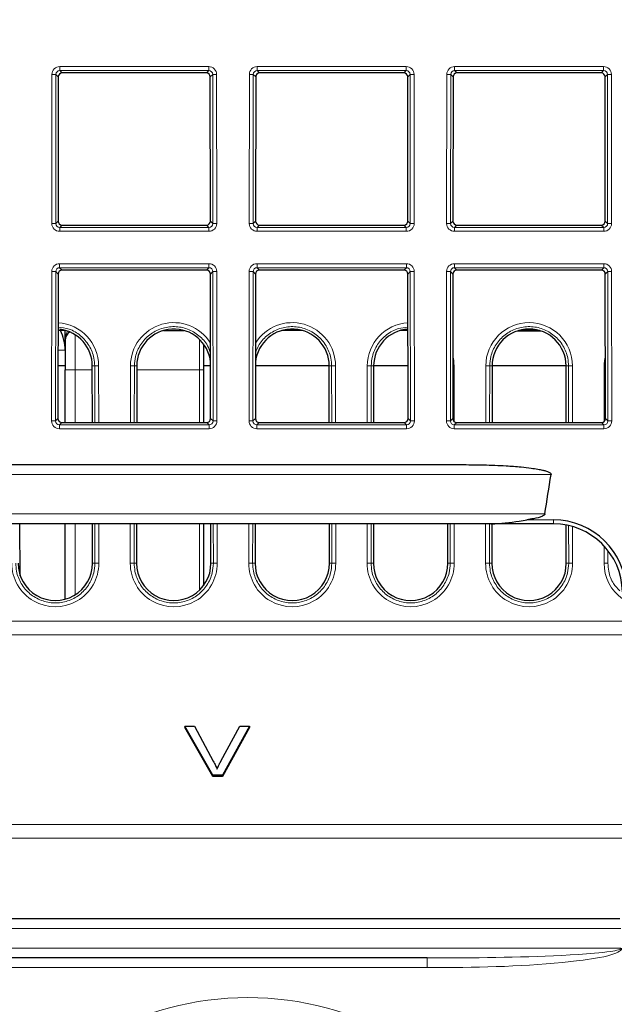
# Paper-space layout 'Blatt3' of a CAD drawing. Header units: millimetres. Extents: x 5 to 418, y 2 to 292.
# Tile 36 of 39: x 272 to 292, y 195 to 229. Entities that reach past the tile are written whole.
import ezdxf

# ---------------------------------------------------------------- set-up
doc = ezdxf.new("R2010")
doc.units = ezdxf.units.MM
doc.layers.add('SLD-0', color=7, linetype='Continuous')
doc.styles.add('SLDTEXTSTYLE1', font='TXT', dxfattribs={"width": 0.605})
doc.dimstyles.new('SLDDIMSTYLE5', dxfattribs={"dimtxt": 3.5, "dimasz": 3.302, "dimexe": 0, "dimexo": 0.0625, "dimgap": 0.875, "dimtad": 1, "dimlfac": 1.5, "dimrnd": 1e-09, "dimzin": 12, "dimdsep": 46, "dimtxsty": 'SLDTEXTSTYLE1', "dimsah": 1, "dimcen": 0.09, "dimadec": 0, "dimazin": 3, "dimtfac": 1, "dimtofl": 0, "dimtmove": 0, "dimatfit": 3, "dimfxl": 1, "dimfrac": 2, "dimtolj": 1, "dimtzin": 12, "dimarcsym": 0})

# ---------------------------------------------------------------- blocks, each defined once
blk = doc.blocks.new('_D_20')
at = {"layer": 'SLD-0', "color": 7}
for p, q in [((146.109, 140.802), (146.109, 272.649)), ((312.109, 140.802), (312.109, 272.649)), ((146.109, 271.649), (312.109, 271.649))]:
    blk.add_line(p, q, dxfattribs=at)
for points in [[(146.109, 271.649), (149.411, 271.141), (149.411, 272.157)], [(312.109, 271.649), (308.807, 272.157), (308.807, 271.141)]]:
    blk.add_solid(points, dxfattribs=at)
at = {"layer": 'SLD-0', "color": 7, "insert": (225.099, 276.16), "char_height": 3.5, "attachment_point": 1, "style": 'SLDTEXTSTYLE1'}
blk.add_mtext('249', dxfattribs=at)

psp = doc.layouts.new('Blatt3')

# ---------------------------------------------------------------- linework, layer by layer
at = {"color": 7, "linetype": 'Continuous', "lineweight": 18}
for p, q in [((273.2618, 226.9171), (278.2905, 226.9171)), ((273.2618, 226.9171), (273.2618, 226.7816)), ((278.2905, 226.9171), (278.2905, 226.7816)), ((279.9284, 226.9171), (284.9571, 226.9171)), ((279.9284, 226.9171), (279.9284, 226.7816)), ((284.9571, 226.9171), (284.9571, 226.7816)), ((286.5951, 226.9171), (291.6238, 226.9171)), ((286.5951, 226.9171), (286.5951, 226.7816)), ((291.6238, 226.9171), (291.6238, 226.7816)), ((272.9905, 221.6172), (272.9952, 226.6511)), ((273.1284, 226.6487), (273.1237, 221.6148)), ((273.209, 226.5681), (273.1284, 226.6487)), ((278.2905, 226.7816), (273.2618, 226.7816)), ((273.2618, 226.7816), (273.3423, 226.7011)), ((278.21, 226.7011), (278.2905, 226.7816)), ((278.4239, 226.6487), (278.3432, 226.5681)), ((278.4286, 221.6148), (278.4239, 226.6487)), ((278.557, 226.6511), (278.5617, 221.6172)), ((279.6572, 221.6172), (279.6619, 226.6511)), ((279.795, 226.6487), (279.7904, 221.6148)), ((279.8757, 226.5681), (279.795, 226.6487)), ((284.9571, 226.7816), (279.9284, 226.7816)), ((279.9284, 226.7816), (280.009, 226.7011)), ((284.8766, 226.7011), (284.9571, 226.7816)), ((285.0905, 226.6487), (285.0099, 226.5681)), ((285.0952, 221.6148), (285.0905, 226.6487)), ((285.2237, 226.6511), (285.2284, 221.6172)), ((286.3239, 221.6172), (286.3286, 226.6511)), ((286.4617, 226.6487), (286.457, 221.6148)), ((286.5424, 226.5681), (286.4617, 226.6487)), ((291.6238, 226.7816), (286.5951, 226.7816)), ((286.5951, 226.7816), (286.6756, 226.7011)), ((291.5433, 226.7011), (291.6238, 226.7816)), ((291.7572, 226.6487), (291.6766, 226.5681)), ((291.7619, 221.6148), (291.7572, 226.6487)), ((291.8904, 226.6511), (291.8951, 221.6172)), ((273.1237, 221.6148), (273.2045, 221.6956)), ((273.3375, 221.5624), (273.2566, 221.4814)), ((278.2957, 221.4814), (278.2147, 221.5624)), ((278.3478, 221.6956), (278.4286, 221.6148)), ((279.7904, 221.6148), (279.8712, 221.6956)), ((280.0042, 221.5624), (279.9233, 221.4814)), ((284.9623, 221.4814), (284.8814, 221.5624)), ((285.0144, 221.6956), (285.0952, 221.6148)), ((286.457, 221.6148), (286.5378, 221.6956)), ((286.6708, 221.5624), (286.5899, 221.4814)), ((291.629, 221.4814), (291.5481, 221.5624)), ((291.6811, 221.6956), (291.7619, 221.6148)), ((273.2566, 221.4814), (273.2566, 221.3507)), ((273.2566, 221.4814), (278.2957, 221.4814)), ((278.2957, 221.3507), (273.2566, 221.3507)), ((278.2957, 221.4814), (278.2957, 221.3507)), ((279.9233, 221.4814), (284.9623, 221.4814)), ((279.9233, 221.4814), (279.9233, 221.3507)), ((284.9623, 221.3507), (279.9233, 221.3507)), ((284.9623, 221.4814), (284.9623, 221.3507)), ((286.5899, 221.4814), (291.629, 221.4814)), ((286.5899, 221.4814), (286.5899, 221.3507)), ((291.629, 221.3507), (286.5899, 221.3507)), ((291.629, 221.4814), (291.629, 221.3507)), ((273.2556, 220.2577), (278.2967, 220.2577)), ((273.2556, 220.1222), (273.2556, 220.2577)), ((278.2967, 220.1222), (278.2967, 220.2577)), ((279.9222, 220.2577), (284.9634, 220.2577)), ((279.9222, 220.1222), (279.9222, 220.2577)), ((284.9634, 220.1222), (284.9634, 220.2577)), ((286.5889, 220.2577), (291.63, 220.2577)), ((286.5889, 220.1222), (286.5889, 220.2577)), ((291.63, 220.1222), (291.63, 220.2577)), ((272.9843, 214.9454), (272.989, 219.9917)), ((273.1222, 219.9893), (273.1175, 214.943)), ((273.2028, 219.9087), (273.1222, 219.9893)), ((278.2967, 220.1222), (273.2556, 220.1222)), ((273.2556, 220.1222), (273.3361, 220.0417)), ((278.2162, 220.0417), (278.2967, 220.1222)), ((278.4301, 219.9893), (278.3494, 219.9087)), ((278.4348, 214.943), (278.4301, 219.9893)), ((278.5632, 219.9917), (278.5679, 214.9454)), ((279.651, 214.9454), (279.6557, 219.9917)), ((279.7888, 219.9893), (279.7841, 214.943)), ((279.8695, 219.9087), (279.7888, 219.9893)), ((284.9634, 220.1222), (279.9222, 220.1222)), ((279.9222, 220.1222), (280.0028, 220.0417)), ((284.8828, 220.0417), (284.9634, 220.1222)), ((285.0968, 219.9893), (285.0161, 219.9087)), ((285.1015, 214.943), (285.0968, 219.9893)), ((285.2299, 219.9917), (285.2346, 214.9454)), ((286.3176, 214.9454), (286.3224, 219.9917)), ((286.4555, 219.9893), (286.4508, 214.943)), ((286.5361, 219.9087), (286.4555, 219.9893)), ((291.63, 220.1222), (286.5889, 220.1222)), ((286.5889, 220.1222), (286.6694, 220.0417)), ((291.5495, 220.0417), (291.63, 220.1222)), ((291.7634, 219.9893), (291.6828, 219.9087)), ((291.7681, 214.943), (291.7634, 219.9893)), ((291.8966, 219.9917), (291.9013, 214.9454)), ((273.7761, 216.6685), (273.7761, 217.8578)), ((277.9761, 216.6685), (277.9761, 217.7012)), ((273.2004, 217.3352), (273.4428, 217.3352)), ((273.7761, 216.6685), (273.4428, 216.6685)), ((273.7761, 216.6685), (273.7761, 214.8905)), ((274.3594, 216.6685), (273.7761, 216.6685)), ((274.3592, 216.8018), (274.44, 216.8018)), ((274.4417, 214.8905), (274.44, 216.8018)), ((274.5731, 216.8042), (274.5749, 214.8905)), ((275.6441, 214.8905), (275.6458, 216.8042)), ((275.779, 216.8018), (275.7772, 214.8905)), ((275.8597, 216.8018), (275.779, 216.8018)), ((277.9761, 216.6685), (275.8596, 216.6685)), ((277.9761, 214.8905), (277.9761, 216.6685)), ((278.1095, 216.6685), (277.9761, 216.6685)), ((282.3592, 216.8018), (282.44, 216.8018)), ((282.4417, 214.8905), (282.44, 216.8018)), ((282.5731, 216.8042), (282.5749, 214.8905)), ((283.6441, 214.8905), (283.6458, 216.8042)), ((283.779, 216.8018), (283.7772, 214.8905)), ((283.8597, 216.8018), (283.779, 216.8018)), ((286.5731, 216.8042), (286.5748, 214.9254)), ((287.6441, 214.8905), (287.6458, 216.8042)), ((287.779, 216.8018), (287.7772, 214.8905)), ((287.8597, 216.8018), (287.779, 216.8018)), ((290.3592, 216.8018), (290.44, 216.8018)), ((290.4417, 214.8905), (290.44, 216.8018)), ((290.5731, 216.8042), (290.5749, 214.8905)), ((291.6441, 214.9254), (291.6458, 216.8042)), ((273.1175, 214.943), (273.1983, 215.0238)), ((278.354, 215.0238), (278.4348, 214.943)), ((279.7841, 214.943), (279.8649, 215.0238)), ((285.0207, 215.0238), (285.1015, 214.943)), ((286.4508, 214.943), (286.5316, 215.0238)), ((291.6873, 215.0238), (291.7681, 214.943)), ((273.3313, 214.8905), (273.2504, 214.8096)), ((273.2504, 214.6788), (273.2504, 214.8096)), ((273.2504, 214.8096), (278.3019, 214.8096)), ((278.3019, 214.6788), (273.2504, 214.6788)), ((278.3019, 214.8096), (278.221, 214.8905)), ((278.3019, 214.6788), (278.3019, 214.8096)), ((279.998, 214.8905), (279.917, 214.8096)), ((279.917, 214.6788), (279.917, 214.8096)), ((279.917, 214.8096), (284.9686, 214.8096)), ((284.9686, 214.6788), (279.917, 214.6788)), ((284.9686, 214.8096), (284.8876, 214.8905)), ((284.9686, 214.6788), (284.9686, 214.8096)), ((286.6646, 214.8905), (286.5837, 214.8096)), ((286.5837, 214.6788), (286.5837, 214.8096)), ((286.5837, 214.8096), (291.6352, 214.8096)), ((291.6352, 214.6788), (286.5837, 214.6788)), ((291.6352, 214.8096), (291.5543, 214.8905)), ((291.6352, 214.6788), (291.6352, 214.8096)), ((289.85, 213.1352), (168.369, 213.1352)), ((168.5764, 211.8018), (289.6425, 211.8018)), ((289.0369, 211.6042), (289.9287, 211.6042)), ((289.9287, 211.6042), (289.9287, 211.4685)), ((273.7761, 211.4685), (273.7761, 209.0697)), ((274.4461, 210.1352), (274.4448, 211.4685)), ((274.578, 211.4685), (274.5792, 210.1375)), ((275.6397, 210.1375), (275.6409, 211.4685)), ((275.7741, 211.4685), (275.7729, 210.1352)), ((277.9761, 209.2251), (277.9761, 211.4685)), ((278.4461, 210.1352), (278.4448, 211.4685)), ((278.578, 211.4685), (278.5792, 210.1375)), ((279.6397, 210.1375), (279.6409, 211.4685)), ((279.7741, 211.4685), (279.7729, 210.1352)), ((282.4461, 210.1352), (282.4448, 211.4685)), ((282.578, 211.4685), (282.5792, 210.1375)), ((283.6397, 210.1375), (283.6409, 211.4685)), ((283.7741, 211.4685), (283.7729, 210.1352)), ((286.4461, 210.1352), (286.4448, 211.4685)), ((286.578, 211.4685), (286.5792, 210.1375)), ((287.6397, 210.1375), (287.6409, 211.4685)), ((287.7741, 211.4685), (287.7729, 210.1352)), ((290.4461, 210.1352), (290.4449, 211.4107)), ((290.5781, 211.3763), (290.5792, 210.1375)), ((291.6397, 210.1375), (291.6403, 210.7211)), ((291.7733, 210.5642), (291.7729, 210.1352)), ((274.3653, 210.1352), (274.4461, 210.1352)), ((275.8536, 210.1352), (275.7729, 210.1352)), ((278.3653, 210.1352), (278.4461, 210.1352)), ((279.8536, 210.1352), (279.7729, 210.1352)), ((282.3653, 210.1352), (282.4461, 210.1352)), ((283.8536, 210.1352), (283.7729, 210.1352)), ((286.3653, 210.1352), (286.4461, 210.1352)), ((287.8536, 210.1352), (287.7729, 210.1352)), ((290.3653, 210.1352), (290.4461, 210.1352)), ((165.9398, 208.1771), (292.2791, 208.1771)), ((292.2872, 207.7173), (165.9317, 207.7173)), ((165.82, 201.3131), (292.399, 201.3131)), ((292.407, 200.8534), (165.8119, 200.8534)), ((292.2054, 197.796), (166.0136, 197.796)), ((166.0142, 197.1294), (292.2048, 197.1294)), ((285.6713, 196.8018), (285.6713, 196.4743)), ((285.6713, 196.4743), (172.5477, 196.4743))]:
    psp.add_line(p, q, dxfattribs=at)
at = {"color": 7, "linetype": 'Continuous', "lineweight": 25}
for p, q in [((273.209, 226.5681), (273.2045, 221.6956)), ((278.21, 226.7011), (273.3423, 226.7011)), ((278.3478, 221.6956), (278.3432, 226.5681)), ((279.8757, 226.5681), (279.8712, 221.6956)), ((284.8766, 226.7011), (280.009, 226.7011)), ((285.0144, 221.6956), (285.0099, 226.5681)), ((286.5424, 226.5681), (286.5378, 221.6956)), ((291.5433, 226.7011), (286.6756, 226.7011)), ((291.6811, 221.6956), (291.6766, 226.5681)), ((273.3375, 221.5624), (278.2147, 221.5624)), ((280.0042, 221.5624), (284.8814, 221.5624)), ((286.6708, 221.5624), (291.5481, 221.5624)), ((273.2028, 219.9087), (273.1983, 215.0238)), ((278.2162, 220.0417), (273.3361, 220.0417)), ((278.354, 215.0238), (278.3494, 219.9087)), ((279.8695, 219.9087), (279.8649, 215.0238)), ((284.8828, 220.0417), (280.0028, 220.0417)), ((285.0207, 215.0238), (285.0161, 219.9087)), ((286.5361, 219.9087), (286.5316, 215.0238)), ((291.5495, 220.0417), (286.6694, 220.0417)), ((291.6873, 215.0238), (291.6828, 219.9087)), ((273.4428, 218.0018), (273.201, 218.0018)), ((273.4428, 217.6685), (273.4428, 218.0052)), ((276.7642, 218.0018), (277.4547, 218.0018)), ((281.4547, 218.0018), (280.7642, 218.0018)), ((285.0179, 218.0018), (284.7642, 218.0018)), ((288.7261, 217.9902), (289.4929, 217.9902)), ((289.4547, 218.0018), (288.7642, 218.0018)), ((273.4428, 217.6685), (273.4428, 216.6685)), ((278.1095, 217.5503), (278.1095, 216.6685)), ((273.4428, 216.8018), (273.1999, 216.8018)), ((273.4428, 214.8905), (273.4428, 216.6685)), ((274.361, 214.8905), (274.3592, 216.8018)), ((275.8597, 216.8018), (275.8579, 214.8905)), ((278.3523, 216.8018), (278.1095, 216.8018)), ((278.1095, 216.6685), (278.1095, 214.8905)), ((282.3592, 216.8018), (279.8666, 216.8018)), ((282.361, 214.8905), (282.3592, 216.8018)), ((283.8597, 216.8018), (283.8579, 214.8905)), ((285.019, 216.8018), (283.8597, 216.8018)), ((287.8597, 216.8018), (287.8579, 214.8905)), ((290.3592, 216.8018), (287.8597, 216.8018)), ((290.361, 214.8905), (290.3592, 216.8018)), ((273.3313, 214.8905), (278.221, 214.8905)), ((279.998, 214.8905), (284.8876, 214.8905)), ((286.6646, 214.8905), (291.5543, 214.8905)), ((171.3145, 213.4685), (286.9044, 213.4685)), ((287.815, 211.4685), (170.4039, 211.4685)), ((271.927, 209.711), (271.9117, 211.4685)), ((273.4428, 208.9232), (273.4428, 211.4685)), ((274.3653, 210.1352), (274.3641, 211.4685)), ((275.8548, 211.4685), (275.8536, 210.1352)), ((278.1095, 211.4685), (278.1095, 209.3743)), ((278.3653, 210.1352), (278.3641, 211.4685)), ((279.8548, 211.4685), (279.8536, 210.1352)), ((282.3653, 210.1352), (282.3641, 211.4685)), ((283.8548, 211.4685), (283.8536, 210.1352)), ((286.3653, 210.1352), (286.3641, 211.4685)), ((289.9287, 211.4685), (287.815, 211.4685)), ((287.8548, 211.4685), (287.8536, 210.1352)), ((290.3653, 210.1352), (290.3641, 211.4275)), ((278.4234, 202.9812), (277.4821, 204.6311)), ((277.4821, 204.6311), (277.8097, 204.6311)), ((277.4821, 204.6311), (277.4821, 204.5839)), ((278.4234, 202.934), (277.4821, 204.5839)), ((277.8097, 204.6311), (278.4445, 203.4485)), ((278.6992, 203.4485), (279.3354, 204.6311)), ((279.663, 204.6311), (278.7539, 202.9812)), ((279.663, 204.5839), (278.7539, 202.934)), ((279.3354, 204.6311), (279.663, 204.6311)), ((279.663, 204.6311), (279.663, 204.5839)), ((278.4234, 202.9812), (278.4234, 202.934)), ((278.7539, 202.9812), (278.4234, 202.9812)), ((278.7539, 202.934), (278.4234, 202.934)), ((278.7539, 202.9812), (278.7539, 202.934)), ((166.0486, 198.1352), (292.1703, 198.1352)), ((285.6713, 196.8018), (172.5477, 196.8018))]:
    psp.add_line(p, q, dxfattribs=at)
at = {"color": 7, "linetype": 'Continuous', "lineweight": 18, "flags": 128}
for points in [[(286.5731, 216.8042), (286.5479, 216.8041), (286.5333, 216.804)], [(291.6857, 216.804), (291.671, 216.8041), (291.6458, 216.8042)]]:
    psp.add_lwpolyline(points, dxfattribs=at)
at = {"color": 7, "linetype": 'Continuous', "lineweight": 18}
for centre, radius, start, end in [((273.0243, 224.5433), 2.108, 87.1686, 90.78892), ((278.528, 224.5433), 2.108, 89.21108, 92.8314), ((279.6909, 224.5433), 2.108, 87.1686, 90.78892), ((285.1947, 224.5433), 2.108, 89.21108, 92.8314), ((286.3576, 224.5433), 2.108, 87.1686, 90.78892), ((291.8613, 224.5433), 2.108, 89.21108, 92.8314), ((273.0196, 219.5095), 2.108, 87.1686, 90.78892), ((278.5327, 219.5095), 2.108, 89.21108, 92.8314), ((279.6862, 219.5095), 2.108, 87.1686, 90.78892), ((285.1994, 219.5095), 2.108, 89.21108, 92.8314), ((286.3529, 219.5095), 2.108, 87.1686, 90.78892), ((291.866, 219.5095), 2.108, 89.21108, 92.8314), ((273.018, 217.8839), 2.108, 87.1686, 90.78892), ((278.5342, 217.8839), 2.108, 89.21108, 92.8314), ((279.6847, 217.8839), 2.108, 87.1686, 90.78892), ((285.2009, 217.8839), 2.108, 89.21108, 92.8314), ((286.3514, 217.8839), 2.108, 87.1686, 90.78892), ((291.8675, 217.8839), 2.108, 89.21108, 92.8314), ((273.1095, 216.8028), 1.4636, 0.05241, 86.40323), ((277.1095, 216.8028), 1.4636, 31.93241, 179.94759), ((281.1095, 216.8028), 1.4636, 0.05241, 148.06759), ((285.1095, 216.8028), 1.4636, 93.59677, 179.94759), ((289.1095, 216.8028), 1.4636, 0.05241, 179.94759), ((285.1095, 216.8028), 1.4636, 0.05241, 13.34756), ((293.1095, 216.8028), 1.4636, 166.65244, 179.94759), ((274.5441, 214.6543), 2.15, 89.22651, 92.77593), ((275.6748, 214.6543), 2.15, 87.22407, 90.77349), ((282.5441, 214.6543), 2.15, 89.22651, 92.77593), ((283.6748, 214.6543), 2.15, 87.22407, 90.77349), ((287.6748, 214.6543), 2.15, 87.22407, 90.77349), ((290.5441, 214.6543), 2.15, 89.22651, 92.77593), ((273.0133, 212.8376), 2.108, 87.1686, 90.78892), ((278.5389, 212.8376), 2.108, 89.21108, 92.8314), ((279.68, 212.8376), 2.108, 87.1686, 90.78892), ((285.2056, 212.8376), 2.108, 89.21108, 92.8314), ((286.3467, 212.8376), 2.108, 87.1686, 90.78892), ((291.8723, 212.8376), 2.108, 89.21108, 92.8314), ((273.1095, 210.1362), 1.4697, 179.94759, 0.05241), ((274.5502, 207.9877), 2.15, 89.22651, 92.77593), ((275.6687, 207.9877), 2.15, 87.22407, 90.77349), ((277.1095, 210.1362), 1.4697, 179.94759, 0.05241), ((278.5502, 207.9877), 2.15, 89.22651, 92.77593), ((279.6687, 207.9877), 2.15, 87.22407, 90.77349), ((281.1095, 210.1362), 1.4697, 179.94759, 0.05241), ((282.5502, 207.9877), 2.15, 89.22651, 92.77593), ((283.6687, 207.9877), 2.15, 87.22407, 90.77349), ((285.1095, 210.1362), 1.4697, 179.94759, 0.05241), ((286.5502, 207.9877), 2.15, 89.22651, 92.77593), ((287.6687, 207.9877), 2.15, 87.22407, 90.77349), ((289.1095, 210.1362), 1.4697, 179.94759, 0.05241), ((290.5502, 207.9877), 2.15, 89.22651, 92.77593), ((291.6687, 207.9877), 2.15, 87.22407, 90.77349), ((293.1095, 210.1362), 1.4697, 179.94759, 234.97668), ((279.6095, 185.1182), 10.3444, 31.10772, 148.89228), ((298.2761, 185.1182), 10.3444, 31.10772, 148.89228)]:
    psp.add_arc(centre, radius, start, end, dxfattribs=at)
at = {"color": 7, "linetype": 'Continuous', "lineweight": 25}
for centre, radius, start, end in [((273.1095, 216.8007), 1.2498, 0.05241, 83.00323), ((271.9761, 217.3352), 1.4667, 0, 27.03569), ((273.7761, 217.6685), 0.3333, 122.1539, 180), ((277.1095, 216.8007), 1.2498, 6.07317, 179.94759), ((281.1095, 216.8007), 1.2498, 0.05241, 173.92683), ((285.1095, 216.8007), 1.2498, 94.20403, 179.94759), ((289.1095, 216.8007), 1.2498, 0.05241, 179.94759), ((289.9287, 209.1376), 2.4667, 1, 90), ((289.9287, 209.1352), 2.3333, 1, 90), ((273.1095, 210.134), 1.2559, 179.94759, 0.05241), ((277.1095, 210.134), 1.2559, 179.94759, 0.05241), ((281.1095, 210.134), 1.2559, 179.94759, 0.05241), ((285.1095, 210.134), 1.2559, 179.94759, 0.05241), ((289.1095, 210.134), 1.2559, 179.94759, 0.05241)]:
    psp.add_arc(centre, radius, start, end, dxfattribs=at)
at = {"color": 7, "linetype": 'Continuous', "lineweight": 18}
for centre, major_axis, ratio, start_param, end_param in [((273.2623, 226.6504), (0.2281, -0.1391), 0.9979697, 2.1193103, 3.6873675), ((278.29, 226.6504), (0.2281, 0.1391), 0.9979697, 5.7374104, 7.3054677), ((279.9289, 226.6504), (0.2281, -0.1391), 0.9979697, 2.1193103, 3.6873675), ((284.9567, 226.6504), (0.2281, 0.1391), 0.9979697, 5.7374104, 7.3054677), ((286.5956, 226.6504), (0.2281, -0.1391), 0.9979697, 2.1193103, 3.6873675), ((291.6233, 226.6504), (0.2281, 0.1391), 0.9979697, 5.7374104, 7.3054677), ((273.2623, 226.648), (0.1074, -0.0805), 0.9934233, 2.2143373, 3.7823946), ((278.29, 226.648), (0.1074, 0.0805), 0.9934233, 5.6423834, 7.2104406), ((279.9289, 226.648), (0.1074, -0.0805), 0.9934233, 2.2143373, 3.7823946), ((284.9567, 226.648), (0.1074, 0.0805), 0.9934233, 5.6423834, 7.2104406), ((286.5956, 226.648), (0.1074, -0.0805), 0.9934233, 2.2143373, 3.7823946), ((291.6233, 226.648), (0.1074, 0.0805), 0.9934233, 5.6423834, 7.2104406), ((273.2576, 221.6179), (0.1644, 0.2112), 0.9962181, 2.2330373, 3.8010946), ((273.2576, 221.6156), (0.0862, 0.1035), 0.9898381, 2.2656086, 3.8336659), ((278.2947, 221.6179), (-0.1644, 0.2112), 0.9962181, 2.4820908, 4.050148), ((278.2947, 221.6156), (-0.0862, 0.1035), 0.9898381, 2.4495195, 4.0175767), ((279.9242, 221.6179), (0.1644, 0.2112), 0.9962181, 2.2330373, 3.8010946), ((279.9242, 221.6156), (0.0862, 0.1035), 0.9898381, 2.2656086, 3.8336659), ((284.9614, 221.6179), (-0.1644, 0.2112), 0.9962181, 2.4820908, 4.050148), ((284.9614, 221.6156), (-0.0862, 0.1035), 0.9898381, 2.4495195, 4.0175767), ((286.5909, 221.6179), (0.1644, 0.2112), 0.9962181, 2.2330373, 3.8010946), ((286.5909, 221.6156), (0.0862, 0.1035), 0.9898381, 2.2656086, 3.8336659), ((291.628, 221.6179), (-0.1644, 0.2112), 0.9962181, 2.4820908, 4.050148), ((291.628, 221.6156), (-0.0862, 0.1035), 0.9898381, 2.4495195, 4.0175767), ((273.256, 219.991), (0.2281, -0.1391), 0.9979697, 2.1193103, 3.6873675), ((278.2962, 219.991), (0.2281, 0.1391), 0.9979697, 5.7374104, 7.3054677), ((279.9227, 219.991), (0.2281, -0.1391), 0.9979697, 2.1193103, 3.6873675), ((284.9629, 219.991), (0.2281, 0.1391), 0.9979697, 5.7374104, 7.3054677), ((286.5894, 219.991), (0.2281, -0.1391), 0.9979697, 2.1193103, 3.6873675), ((291.6295, 219.991), (0.2281, 0.1391), 0.9979697, 5.7374104, 7.3054677), ((273.256, 219.9886), (0.1074, -0.0805), 0.9934233, 2.2143373, 3.7823946), ((278.2962, 219.9886), (0.1074, 0.0805), 0.9934233, 5.6423834, 7.2104406), ((279.9227, 219.9886), (0.1074, -0.0805), 0.9934233, 2.2143373, 3.7823946), ((284.9629, 219.9886), (0.1074, 0.0805), 0.9934233, 5.6423834, 7.2104406), ((286.5894, 219.9886), (0.1074, -0.0805), 0.9934233, 2.2143373, 3.7823946), ((291.6295, 219.9886), (0.1074, 0.0805), 0.9934233, 5.6423834, 7.2104406), ((273.7761, 217.6685), (0, 0.5), 0.6666667, 0.8923793, 1.5707963), ((273.2513, 214.9461), (0.1644, 0.2112), 0.9962181, 2.2330373, 3.8010946), ((273.2513, 214.9437), (0.0862, 0.1035), 0.9898381, 2.2656086, 3.8336659), ((278.3009, 214.9461), (-0.1644, 0.2112), 0.9962181, 2.4820908, 4.050148), ((278.3009, 214.9437), (-0.0862, 0.1035), 0.9898381, 2.4495195, 4.0175767), ((279.918, 214.9461), (0.1644, 0.2112), 0.9962181, 2.2330373, 3.8010946), ((279.918, 214.9437), (0.0862, 0.1035), 0.9898381, 2.2656086, 3.8336659), ((284.9676, 214.9461), (-0.1644, 0.2112), 0.9962181, 2.4820908, 4.050148), ((284.9676, 214.9437), (-0.0862, 0.1035), 0.9898381, 2.4495195, 4.0175767), ((286.5847, 214.9461), (0.1644, 0.2112), 0.9962181, 2.2330373, 3.8010946), ((286.5847, 214.9437), (0.0862, 0.1035), 0.9898381, 2.2656086, 3.8336659), ((291.6342, 214.9461), (-0.1644, 0.2112), 0.9962181, 2.4820908, 4.050148), ((291.6342, 214.9437), (-0.0862, 0.1035), 0.9898381, 2.4495195, 4.0175767)]:
    psp.add_ellipse(centre, major_axis=major_axis, ratio=ratio, start_param=start_param, end_param=end_param, dxfattribs=at)
at = {"color": 7, "linetype": 'Continuous', "lineweight": 25}
for centre, major_axis, ratio, start_param, end_param in [((273.3425, 226.5677), (0.1141, -0.0696), 0.9979697, 2.1193103, 3.6873675), ((278.2097, 226.5677), (0.1141, 0.0696), 0.9979697, 5.7374104, 7.3054677), ((280.0092, 226.5677), (0.1141, -0.0696), 0.9979697, 2.1193103, 3.6873675), ((284.8764, 226.5677), (0.1141, 0.0696), 0.9979697, 5.7374104, 7.3054677), ((286.6759, 226.5677), (0.1141, -0.0696), 0.9979697, 2.1193103, 3.6873675), ((291.543, 226.5677), (0.1141, 0.0696), 0.9979697, 5.7374104, 7.3054677), ((273.338, 221.696), (0.0822, 0.1056), 0.9962181, 2.2330373, 3.8010946), ((278.2143, 221.696), (-0.0822, 0.1056), 0.9962181, 2.4820908, 4.050148), ((280.0047, 221.696), (0.0822, 0.1056), 0.9962181, 2.2330373, 3.8010946), ((284.8809, 221.696), (-0.0822, 0.1056), 0.9962181, 2.4820908, 4.050148), ((286.6713, 221.696), (0.0822, 0.1056), 0.9962181, 2.2330373, 3.8010946), ((291.5476, 221.696), (-0.0822, 0.1056), 0.9962181, 2.4820908, 4.050148), ((273.3363, 219.9083), (0.1141, -0.0696), 0.9979697, 2.1193103, 3.6873675), ((278.2159, 219.9083), (0.1141, 0.0696), 0.9979697, 5.7374104, 7.3054677), ((280.003, 219.9083), (0.1141, -0.0696), 0.9979697, 2.1193103, 3.6873675), ((284.8826, 219.9083), (0.1141, 0.0696), 0.9979697, 5.7374104, 7.3054677), ((286.6697, 219.9083), (0.1141, -0.0696), 0.9979697, 2.1193103, 3.6873675), ((291.5493, 219.9083), (0.1141, 0.0696), 0.9979697, 5.7374104, 7.3054677), ((273.3318, 215.0242), (0.0822, 0.1056), 0.9962181, 2.2330373, 3.8010946), ((278.2205, 215.0242), (-0.0822, 0.1056), 0.9962181, 2.4820908, 4.050148), ((279.9984, 215.0242), (0.0822, 0.1056), 0.9962181, 2.2330373, 3.8010946), ((284.8871, 215.0242), (-0.0822, 0.1056), 0.9962181, 2.4820908, 4.050148), ((286.6651, 215.0242), (0.0822, 0.1056), 0.9962181, 2.2330373, 3.8010946), ((291.5538, 215.0242), (-0.0822, 0.1056), 0.9962181, 2.4820908, 4.050148), ((229.1095, 29973.6443), (0, 29955.4126), 0.0178042, 3.2553372, 3.2557287)]:
    psp.add_ellipse(centre, major_axis=major_axis, ratio=ratio, start_param=start_param, end_param=end_param, dxfattribs=at)
at = {"color": 7, "linetype": 'Continuous', "lineweight": 18}
for points, knots in [([(274.44, 216.8018), (274.4345, 216.8912), (274.4199, 217.1297), (274.2711, 217.4987), (273.976, 217.8409), (273.6027, 218.0689), (273.3274, 218.1026), (273.2011, 218.1181)], [0, 0, 0, 0, 0.1348949, 0.3598048, 0.5847098, 0.8095794, 1, 1, 1, 1]), ([(278.3519, 217.2244), (278.3228, 217.3135), (278.247, 217.5453), (277.9722, 217.8422), (277.5828, 218.0719), (277.1342, 218.1561), (276.6845, 218.0881), (276.2817, 217.8748), (275.9747, 217.5406), (275.8049, 217.1628), (275.7866, 216.9078), (275.779, 216.8018)], [0, 0, 0, 0, 0.0750518, 0.1950524, 0.3150341, 0.4349944, 0.5549401, 0.6748847, 0.7948418, 0.9148198, 1, 1, 1, 1]), ([(282.44, 216.8018), (282.4345, 216.8913), (282.4199, 217.1298), (282.271, 217.498), (281.9763, 217.8435), (281.5816, 218.0716), (281.1347, 218.1562), (280.6835, 218.0884), (280.2853, 217.8737), (279.992, 217.5757), (279.9038, 217.3333), (279.867, 217.2319)], [0, 0, 0, 0, 0.0721177, 0.1923594, 0.3125984, 0.4328185, 0.5530171, 0.6732012, 0.7933841, 0.9135795, 1, 1, 1, 1]), ([(285.0178, 218.1132), (284.9077, 218.1033), (284.6481, 218.08), (284.2821, 217.8716), (283.9747, 217.5415), (283.8049, 217.1627), (283.7866, 216.9077), (283.779, 216.8018)], [0, 0, 0, 0, 0.1656939, 0.3905411, 0.6154119, 0.8403218, 1, 1, 1, 1]), ([(290.44, 216.8018), (290.4345, 216.8913), (290.4199, 217.1298), (290.271, 217.498), (289.9763, 217.8435), (289.5817, 218.0716), (289.1345, 218.1562), (288.6844, 218.0881), (288.2818, 217.8748), (287.9747, 217.5406), (287.8049, 217.1628), (287.7866, 216.9078), (287.779, 216.8018)], [0, 0, 0, 0, 0.06444, 0.1718806, 0.2793189, 0.3867402, 0.4941423, 0.6015315, 0.7089196, 0.8163189, 0.923737, 1, 1, 1, 1]), ([(271.7729, 210.1352), (271.7781, 210.0457), (271.7923, 209.8065), (271.9405, 209.4366), (272.2356, 209.0886), (272.6313, 208.8584), (273.0803, 208.772), (273.5326, 208.8391), (273.9378, 209.0521), (274.2472, 209.387), (274.4199, 209.768), (274.4383, 210.0266), (274.4461, 210.1352)], [0, 0, 0, 0, 0.0640611, 0.1713647, 0.278666, 0.3859504, 0.4932157, 0.6004679, 0.707719, 0.8149812, 0.922262, 1, 1, 1, 1]), ([(275.7729, 210.1352), (275.7781, 210.0457), (275.7923, 209.8065), (275.9405, 209.4366), (276.2356, 209.0886), (276.6313, 208.8584), (277.0803, 208.772), (277.5326, 208.8391), (277.9378, 209.0521), (278.2472, 209.387), (278.4199, 209.768), (278.4383, 210.0266), (278.4461, 210.1352)], [0, 0, 0, 0, 0.06406111, 0.17136471, 0.27866598, 0.38595039, 0.49321567, 0.60046793, 0.70771899, 0.81498118, 0.92226197, 1, 1, 1, 1]), ([(279.7729, 210.1352), (279.7781, 210.0457), (279.7923, 209.8065), (279.9405, 209.4366), (280.2356, 209.0886), (280.6313, 208.8584), (281.0803, 208.772), (281.5326, 208.8391), (281.9378, 209.0521), (282.2472, 209.387), (282.4199, 209.768), (282.4383, 210.0266), (282.4461, 210.1352)], [0, 0, 0, 0, 0.0640611, 0.1713647, 0.278666, 0.3859504, 0.4932157, 0.6004679, 0.707719, 0.8149812, 0.922262, 1, 1, 1, 1]), ([(283.7729, 210.1352), (283.7781, 210.0457), (283.7923, 209.8065), (283.9405, 209.4366), (284.2356, 209.0886), (284.6313, 208.8584), (285.0803, 208.772), (285.5326, 208.8391), (285.9378, 209.0521), (286.2472, 209.387), (286.4199, 209.768), (286.4383, 210.0266), (286.4461, 210.1352)], [0, 0, 0, 0, 0.0640611, 0.1713647, 0.278666, 0.3859504, 0.4932157, 0.6004679, 0.707719, 0.8149812, 0.922262, 1, 1, 1, 1]), ([(287.7729, 210.1352), (287.7781, 210.0457), (287.7923, 209.8065), (287.9405, 209.4366), (288.2356, 209.0886), (288.6313, 208.8584), (289.0803, 208.772), (289.5326, 208.8391), (289.9378, 209.0521), (290.2472, 209.387), (290.4199, 209.768), (290.4383, 210.0266), (290.4461, 210.1352)], [0, 0, 0, 0, 0.0640611, 0.1713647, 0.278666, 0.3859504, 0.4932157, 0.6004679, 0.707719, 0.8149812, 0.922262, 1, 1, 1, 1]), ([(291.7729, 210.1352), (291.7785, 210.0461), (291.7935, 209.8077), (291.9162, 209.4697), (292.0947, 209.2834), (292.1691, 209.2059)], [0, 0, 0, 0, 0.2583171, 0.6910031, 1, 1, 1, 1]), ([(292.2048, 197.1294), (292.2045, 197.1272), (292.2039, 197.1222), (292.1968, 197.1111), (292.1732, 197.0941), (292.0655, 197.0528), (291.5935, 196.9762), (289.6553, 196.8337), (287.5837, 196.805), (285.8837, 196.8022), (285.6713, 196.8018)], [0, 0, 0, 0, 0.001002, 0.0022535, 0.0058552, 0.014075, 0.0546851, 0.2232057, 0.9029436, 1, 1, 1, 1]), ([(292.2398, 197.1294), (292.2386, 197.1201), (292.236, 197.099), (292.211, 197.0623), (292.1096, 196.9812), (291.6331, 196.8223), (289.6899, 196.5431), (287.5945, 196.4805), (285.8846, 196.475), (285.6713, 196.4743)], [0, 0, 0, 0, 0.0041607, 0.0094589, 0.0193629, 0.0621266, 0.2310533, 0.9040576, 1, 1, 1, 1])]:
    psp.add_open_spline(points, degree=3, knots=knots, dxfattribs=at)
at = {"color": 7, "linetype": 'Continuous', "lineweight": 25}
for points, knots in [([(286.9044, 213.4685), (287.1266, 213.467), (287.6033, 213.4638), (288.2494, 213.4374), (288.7858, 213.3978), (289.1436, 213.3582), (289.3827, 213.3221), (289.543, 213.2902), (289.6505, 213.2626), (289.7228, 213.239), (289.7761, 213.2166), (289.8127, 213.196), (289.8364, 213.175), (289.8472, 213.159), (289.8509, 213.1454), (289.8502, 213.138), (289.85, 213.1352)], [0, 0, 0, 0, 0.2215727, 0.4752547, 0.6444738, 0.7578032, 0.8340255, 0.8855493, 0.9206012, 0.9446535, 0.9613577, 0.9781561, 0.986303, 0.992676, 0.997178, 1, 1, 1, 1]), ([(287.815, 211.4685), (287.8219, 211.4685), (288.1402, 211.4691), (288.548, 211.5292), (288.949, 211.5907), (289.0369, 211.6042)], [0, 0, 0, 0, 0.0170447, 0.7845929, 1, 1, 1, 1]), ([(289.6425, 211.8018), (289.6408, 211.7961), (289.6366, 211.7822), (289.6088, 211.7536), (289.4868, 211.6888), (289.2859, 211.6452), (289.11, 211.6162), (289.0369, 211.6042)], [0, 0, 0, 0, 0.0271098, 0.0662941, 0.1782541, 0.6584383, 1, 1, 1, 1]), ([(278.4445, 203.4485), (278.4705, 203.3993), (278.5171, 203.3114), (278.5556, 203.2216), (278.5725, 203.1821)], [0, 0, 0, 0, 0.5599982, 1, 1, 1, 1]), ([(278.5725, 203.1821), (278.5941, 203.2323), (278.6325, 203.3221), (278.6788, 203.4099), (278.6992, 203.4485)], [0, 0, 0, 0, 0.5599723, 1, 1, 1, 1])]:
    psp.add_open_spline(points, degree=3, knots=knots, dxfattribs=at)

# ---------------------------------------------------------------- dimensions: what is measured, and where the dimension line sits
at = {"layer": 'SLD-0', "color": 7}
dim = psp.add_linear_dim(base=(312.1095, 271.6485), p1=(146.1095, 140.8018), p2=(312.1095, 140.8018), dimstyle='SLDDIMSTYLE5', dxfattribs=at)
dim.commit()
dim.dimension.update_dxf_attribs({"geometry": '_D_20', "text_midpoint": (229.1095, 271.6485), "dimtype": 160})

doc.saveas('drawing.dxf')
